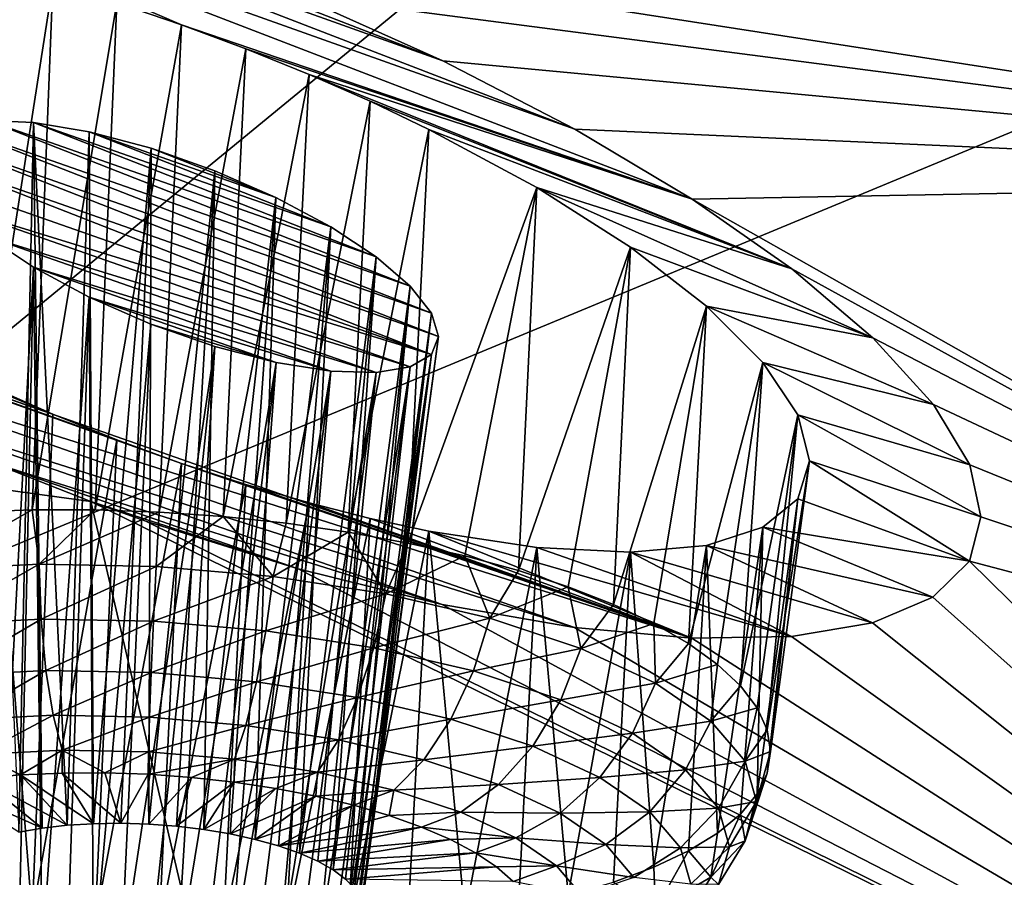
# Model space of a CAD drawing. Header units: metres. Extents: x -92 to 264, y -100 to 50.
# Tile 97 of 256: x 149.2 to 151.5, y -12.27 to -10.26. Entities that reach past the tile are written whole.
import ezdxf

# ---------------------------------------------------------------- set-up
doc = ezdxf.new("R2010")
doc.units = ezdxf.units.M
doc.layers.add('solid_21062050_01', color=7, linetype='CONTINUOUS')

msp = doc.modelspace()

# ---------------------------------------------------------------- linework, layer by layer
at = {"layer": 'solid_21062050_01'}
for points in [[(151.372314, -6.245296, 195.949112), (143.652115, -9.096696, 195.279663), (145.613358, -10.586744, 199.418427)], [(153.3414, -7.564049, 199.612091), (151.372314, -6.245296, 195.949112), (145.613358, -10.586744, 199.418427)], [(153.3414, -7.564049, 199.612091), (145.613358, -10.586744, 199.418427), (147.917358, -12.0194, 203.397781)], [(155.621506, -8.823994, 203.111725), (153.3414, -7.564049, 199.612091), (147.917358, -12.0194, 203.397781)], [(149.492722, -10.067944, 168.881607), (149.675613, -8.687139, 165.189026), (153.166473, -10.638603, 166.810181)], [(149.675613, -8.687139, 165.189026), (153.637543, -9.334629, 163.188263), (153.166473, -10.638603, 166.810181)], [(155.621506, -8.823994, 203.111725), (147.917358, -12.0194, 203.397781), (150.549591, -13.385633, 207.192642)], [(158.197464, -10.016731, 206.424683), (155.621506, -8.823994, 203.111725), (150.549591, -13.385633, 207.192642)], [(148.4552, -9.791604, 169.274109), (150.497223, -10.518525, 169.035339), (150.772095, -10.6827, 169.195114)], [(148.78093, -9.856084, 169.08606), (150.497223, -10.518525, 169.035339), (148.4552, -9.791604, 169.274109)], [(149.575516, -10.274207, 169.343781), (148.4552, -9.791604, 169.274109), (150.772095, -10.6827, 169.195114)], [(149.424011, -10.222997, 169.3685), (148.4552, -9.791604, 169.274109), (149.575516, -10.274207, 169.343781)], [(148.78093, -9.856084, 169.08606), (150.187714, -10.358469, 168.926437), (150.497223, -10.518525, 169.035339)], [(149.130936, -9.949221, 168.953278), (150.187714, -10.358469, 168.926437), (148.78093, -9.856084, 169.08606)], [(149.130936, -9.949221, 168.953278), (149.849747, -10.206461, 168.873383), (150.187714, -10.358469, 168.926437)], [(158.197464, -10.016731, 206.424683), (150.549591, -13.385633, 207.192642), (153.493454, -14.676835, 210.779099)], [(149.849747, -10.206461, 168.873383), (149.492722, -10.067944, 168.881607), (153.166473, -10.638603, 166.810181)], [(149.127014, -10.137939, 169.461258), (149.27388, -10.177388, 169.407837), (149.080521, -11.416562, 169.095123)], [(149.27388, -10.177388, 169.407837), (149.225327, -11.411016, 169.055817), (149.080521, -11.416562, 169.095123)], [(149.27388, -10.177388, 169.407837), (149.424011, -10.222997, 169.3685), (149.225327, -11.411016, 169.055817)], [(150.187714, -10.358469, 168.926437), (149.849747, -10.206461, 168.873383), (153.166473, -10.638603, 166.810181)], [(149.424011, -10.222997, 169.3685), (149.373383, -11.410848, 169.030914), (149.225327, -11.411016, 169.055817)], [(149.424011, -10.222997, 169.3685), (149.575516, -10.274207, 169.343781), (149.373383, -11.410848, 169.030914)], [(149.575516, -10.274207, 169.343781), (149.523087, -11.416061, 169.020676), (149.373383, -11.410848, 169.030914)], [(149.575516, -10.274207, 169.343781), (149.726227, -10.330266, 169.333954), (149.523087, -11.416061, 169.020676)], [(149.575516, -10.274207, 169.343781), (150.772095, -10.6827, 169.195114), (149.726227, -10.330266, 169.333954)], [(149.726227, -10.330266, 169.333954), (149.672791, -11.426598, 169.025238), (149.523087, -11.416061, 169.020676)], [(149.726227, -10.330266, 169.333954), (149.874069, -10.390315, 169.338882), (149.672791, -11.426598, 169.025238)], [(149.726227, -10.330266, 169.333954), (150.772095, -10.6827, 169.195114), (149.874069, -10.390315, 169.338882)], [(150.497223, -10.518525, 169.035339), (150.187714, -10.358469, 168.926437), (153.166473, -10.638603, 166.810181)], [(149.874069, -10.390315, 169.338882), (149.820847, -11.442342, 169.04454), (149.672791, -11.426598, 169.025238)], [(149.874069, -10.390315, 169.338882), (150.017303, -10.453539, 169.358124), (149.820847, -11.442342, 169.04454)], [(149.874069, -10.390315, 169.338882), (150.772095, -10.6827, 169.195114), (151.00563, -10.846264, 169.399124)], [(149.874069, -10.390315, 169.338882), (151.00563, -10.846264, 169.399124), (150.017303, -10.453539, 169.358124)], [(150.017303, -10.453539, 169.358124), (149.965652, -11.463122, 169.078354), (149.820847, -11.442342, 169.04454)], [(150.017303, -10.453539, 169.358124), (150.154785, -10.519279, 169.391098), (149.965652, -11.463122, 169.078354)], [(150.017303, -10.453539, 169.358124), (151.00563, -10.846264, 169.399124), (150.154785, -10.519279, 169.391098)], [(150.16069, -10.94999, 170.560577), (148.990509, -10.54, 170.708435), (149.039917, -10.511423, 170.574066)], [(150.111328, -10.886891, 170.438904), (149.039917, -10.511423, 170.574066), (149.120407, -10.498717, 170.44928)], [(150.16069, -10.94999, 170.560577), (149.039917, -10.511423, 170.574066), (150.111328, -10.886891, 170.438904)], [(149.228622, -10.503125, 170.341476), (149.120407, -10.498717, 170.44928), (149.194534, -12.166387, 169.85347)], [(150.03154, -10.818284, 170.335144), (149.120407, -10.498717, 170.44928), (149.228622, -10.503125, 170.341476)], [(150.111328, -10.886891, 170.438904), (149.120407, -10.498717, 170.44928), (150.03154, -10.818284, 170.335144)], [(149.228622, -10.503125, 170.341476), (149.194534, -12.166387, 169.85347), (149.248825, -12.156934, 169.818253)], [(149.228622, -10.503125, 170.341476), (149.248825, -12.156934, 169.818253), (149.307388, -12.150216, 169.789932)], [(149.359055, -10.525023, 170.258026), (149.228622, -10.503125, 170.341476), (149.307388, -12.150216, 169.789932)], [(149.924927, -10.747705, 170.255264), (149.228622, -10.503125, 170.341476), (149.359055, -10.525023, 170.258026)], [(150.03154, -10.818284, 170.335144), (149.228622, -10.503125, 170.341476), (149.924927, -10.747705, 170.255264)], [(150.154785, -10.519279, 169.391098), (150.105606, -11.48871, 169.126328), (149.965652, -11.463122, 169.078354)], [(150.154785, -10.519279, 169.391098), (150.408203, -10.655767, 169.495651), (150.105606, -11.48871, 169.126328)], [(150.154785, -10.519279, 169.391098), (151.00563, -10.846264, 169.399124), (150.408203, -10.655767, 169.495651)], [(150.772095, -10.6827, 169.195114), (150.497223, -10.518525, 169.035339), (153.166473, -10.638603, 166.810181)], [(148.990509, -10.54, 170.708435), (150.177399, -11.00435, 170.693436), (148.973877, -10.58259, 170.845276)], [(150.16069, -10.94999, 170.560577), (150.177399, -11.00435, 170.693436), (148.990509, -10.54, 170.708435)], [(149.359055, -10.525023, 170.258026), (149.307388, -12.150216, 169.789932), (149.369217, -12.146347, 169.768982)], [(149.503906, -10.563529, 170.205154), (149.359055, -10.525023, 170.258026), (149.369217, -12.146347, 169.768982)], [(149.7966, -10.678956, 170.204514), (149.359055, -10.525023, 170.258026), (149.503906, -10.563529, 170.205154)], [(149.924927, -10.747705, 170.255264), (149.359055, -10.525023, 170.258026), (149.7966, -10.678956, 170.204514)], [(149.503906, -10.563529, 170.205154), (149.369217, -12.146347, 169.768982), (149.433273, -12.145393, 169.755753)], [(149.503906, -10.563529, 170.205154), (149.433273, -12.145393, 169.755753), (149.498444, -12.147372, 169.750504)], [(149.653305, -10.616119, 170.187042), (149.503906, -10.563529, 170.205154), (149.498444, -12.147372, 169.750504)], [(149.7966, -10.678956, 170.204514), (149.503906, -10.563529, 170.205154), (149.653305, -10.616119, 170.187042)], [(150.160736, -11.047116, 170.830307), (148.973877, -10.58259, 170.845276), (150.177399, -11.00435, 170.693436)], [(148.990479, -10.636951, 170.977753), (148.973877, -10.58259, 170.845276), (150.160736, -11.047116, 170.830307)], [(149.273865, -11.186625, 172.211121), (148.164291, -10.798043, 172.399857), (147.919342, -10.622542, 172.192154)], [(149.273865, -11.186625, 172.211121), (147.919342, -10.622542, 172.192154), (149.126999, -11.122177, 172.195099)], [(149.653305, -10.616119, 170.187042), (149.498444, -12.147372, 169.750504), (149.563614, -12.152249, 169.753296)], [(149.653305, -10.616119, 170.187042), (149.563614, -12.152249, 169.753296), (149.627655, -12.159942, 169.764084)], [(149.7966, -10.678956, 170.204514), (149.653305, -10.616119, 170.187042), (149.627655, -12.159942, 169.764084)], [(148.990479, -10.636951, 170.977753), (150.160736, -11.047116, 170.830307), (149.039856, -10.700565, 171.099503)], [(150.408203, -10.655767, 169.495651), (150.239166, -11.518826, 169.187927), (150.105606, -11.48871, 169.126328)], [(150.408203, -10.655767, 169.495651), (150.364883, -11.553139, 169.262482), (150.239166, -11.518826, 169.187927)], [(150.408203, -10.655767, 169.495651), (150.62706, -10.79517, 169.646957), (150.364883, -11.553139, 169.262482)], [(150.408203, -10.655767, 169.495651), (151.00563, -10.846264, 169.399124), (151.195404, -11.007681, 169.644989)], [(150.408203, -10.655767, 169.495651), (151.195404, -11.007681, 169.644989), (150.62706, -10.79517, 169.646957)], [(150.772095, -10.6827, 169.195114), (153.166473, -10.638603, 166.810181), (153.014465, -11.951295, 170.456329)], [(149.7966, -10.678956, 170.204514), (149.627655, -12.159942, 169.764084), (149.689499, -12.170317, 169.7827)], [(149.7966, -10.678956, 170.204514), (149.689499, -12.170317, 169.7827), (149.748062, -12.183196, 169.808807)], [(149.924927, -10.747705, 170.255264), (149.7966, -10.678956, 170.204514), (149.748062, -12.183196, 169.808807)], [(149.039856, -10.700565, 171.099503), (150.160736, -11.047116, 170.830307), (150.111465, -11.076039, 170.964142)], [(149.039856, -10.700565, 171.099503), (150.111465, -11.076039, 170.964142), (149.120316, -10.770312, 171.203766)], [(151.00563, -10.846264, 169.399124), (150.772095, -10.6827, 169.195114), (153.014465, -11.951295, 170.456329)], [(149.924927, -10.747705, 170.255264), (149.748062, -12.183196, 169.808807), (149.802353, -12.198359, 169.841965)], [(149.924927, -10.747705, 170.255264), (149.802353, -12.198359, 169.841965), (149.85144, -12.215549, 169.881607)], [(150.03154, -10.818284, 170.335144), (149.924927, -10.747705, 170.255264), (149.85144, -12.215549, 169.881607)], [(149.120316, -10.770312, 171.203766), (149.2285, -10.842412, 171.284027), (149.145432, -12.417934, 170.560272)], [(149.120316, -10.770312, 171.203766), (150.111465, -11.076039, 170.964142), (150.031769, -11.089348, 171.087799)], [(149.120316, -10.770312, 171.203766), (150.031769, -11.089348, 171.087799), (149.2285, -10.842412, 171.284027)], [(150.62706, -10.79517, 169.646957), (150.481384, -11.591273, 169.349182), (150.364883, -11.553139, 169.262482)], [(150.62706, -10.79517, 169.646957), (150.587387, -11.632812, 169.447067), (150.481384, -11.591273, 169.349182)], [(150.62706, -10.79517, 169.646957), (150.805298, -10.93323, 169.839096), (150.587387, -11.632812, 169.447067)], [(150.62706, -10.79517, 169.646957), (151.195404, -11.007681, 169.644989), (150.805298, -10.93323, 169.839096)], [(148.164291, -10.798043, 172.399857), (150.771393, -11.711604, 172.053772), (148.454483, -10.974219, 172.559753)], [(149.5755, -11.302058, 172.198761), (150.771393, -11.711604, 172.053772), (148.164291, -10.798043, 172.399857)], [(149.423996, -11.246843, 172.212357), (148.164291, -10.798043, 172.399857), (149.273865, -11.186625, 172.211121)], [(149.5755, -11.302058, 172.198761), (148.164291, -10.798043, 172.399857), (149.423996, -11.246843, 172.212357)], [(150.03154, -10.818284, 170.335144), (149.85144, -12.215549, 169.881607), (149.894501, -12.234468, 169.927048)], [(150.03154, -10.818284, 170.335144), (149.894501, -12.234468, 169.927048), (149.930771, -12.254797, 169.977524)], [(150.111328, -10.886891, 170.438904), (150.03154, -10.818284, 170.335144), (149.930771, -12.254797, 169.977524)], [(149.2285, -10.842412, 171.284027), (149.194534, -12.435123, 170.599915), (149.145432, -12.417934, 170.560272)], [(149.2285, -10.842412, 171.284027), (149.248825, -12.450287, 170.633072), (149.194534, -12.435123, 170.599915)], [(149.2285, -10.842412, 171.284027), (149.358902, -10.912484, 171.334412), (149.248825, -12.450287, 170.633072)], [(149.2285, -10.842412, 171.284027), (150.031769, -11.089348, 171.087799), (149.925186, -11.085923, 171.194427)], [(149.2285, -10.842412, 171.284027), (149.925186, -11.085923, 171.194427), (149.358902, -10.912484, 171.334412)], [(151.195404, -11.007681, 169.644989), (151.00563, -10.846264, 169.399124), (153.014465, -11.951295, 170.456329)], [(150.111328, -10.886891, 170.438904), (149.930771, -12.254797, 169.977524), (149.959656, -12.276185, 170.032166)], [(150.111328, -10.886891, 170.438904), (149.959656, -12.276185, 170.032166), (149.980652, -12.298267, 170.090042)], [(150.16069, -10.94999, 170.560577), (150.111328, -10.886891, 170.438904), (149.980652, -12.298267, 170.090042)], [(145.98262, -10.928466, 175.672531), (149.363068, -11.39133, 172.700943), (149.675629, -12.727555, 176.411713)], [(149.129883, -11.300145, 172.706772), (149.363068, -11.39133, 172.700943), (145.98262, -10.928466, 175.672531)], [(146.550156, -12.430706, 179.845169), (145.98262, -10.928466, 175.672531), (149.675629, -12.727555, 176.411713)], [(149.358902, -10.912484, 171.334412), (149.307388, -12.463166, 170.65918), (149.248825, -12.450287, 170.633072)], [(149.358902, -10.912484, 171.334412), (149.369217, -12.473541, 170.677795), (149.307388, -12.463166, 170.65918)], [(149.358902, -10.912484, 171.334412), (149.503723, -10.975854, 171.350647), (149.369217, -12.473541, 170.677795)], [(149.358902, -10.912484, 171.334412), (149.925186, -11.085923, 171.194427), (149.796753, -11.06531, 171.277481)], [(149.358902, -10.912484, 171.334412), (149.796753, -11.06531, 171.277481), (149.503723, -10.975854, 171.350647)], [(150.805298, -10.93323, 169.839096), (150.681732, -11.677299, 169.555054), (150.587387, -11.632812, 169.447067)], [(150.805298, -10.93323, 169.839096), (150.763367, -11.724246, 169.671982), (150.681732, -11.677299, 169.555054)], [(150.805298, -10.93323, 169.839096), (150.937546, -11.06568, 170.065506), (150.763367, -11.724246, 169.671982)], [(150.805298, -10.93323, 169.839096), (151.195404, -11.007681, 169.644989), (151.337112, -11.16387, 169.928162)], [(150.805298, -10.93323, 169.839096), (151.337112, -11.16387, 169.928162), (150.937546, -11.06568, 170.065506)], [(150.16069, -10.94999, 170.560577), (149.980652, -12.298267, 170.090042), (149.993393, -12.320668, 170.150162)], [(150.16069, -10.94999, 170.560577), (149.993393, -12.320668, 170.150162), (149.997665, -12.343002, 170.211487)], [(150.16069, -10.94999, 170.560577), (149.997665, -12.343002, 170.211487), (150.177399, -11.00435, 170.693436)], [(148.454483, -10.974219, 172.559753), (150.771393, -11.711604, 172.053772), (150.496307, -11.686808, 172.281357)], [(148.454483, -10.974219, 172.559753), (150.496307, -11.686808, 172.281357), (148.780045, -11.143742, 172.663666)], [(149.503723, -10.975854, 171.350647), (149.433273, -12.481233, 170.688583), (149.369217, -12.473541, 170.677795)], [(149.503723, -10.975854, 171.350647), (149.653244, -11.027972, 171.331085), (149.433273, -12.481233, 170.688583)], [(149.503723, -10.975854, 171.350647), (149.796753, -11.06531, 171.277481), (149.653244, -11.027972, 171.331085)], [(150.177399, -11.00435, 170.693436), (149.997665, -12.343002, 170.211487), (149.993393, -12.364886, 170.27298)], [(150.160736, -11.047116, 170.830307), (150.177399, -11.00435, 170.693436), (149.993393, -12.364886, 170.27298)], [(151.337112, -11.16387, 169.928162), (151.195404, -11.007681, 169.644989), (153.014465, -11.951295, 170.456329)], [(149.653244, -11.027972, 171.331085), (149.498444, -12.486111, 170.691376), (149.433273, -12.481233, 170.688583)], [(149.653244, -11.027972, 171.331085), (149.563614, -12.48809, 170.686127), (149.498444, -12.486111, 170.691376)], [(149.653244, -11.027972, 171.331085), (149.796753, -11.06531, 171.277481), (149.563614, -12.48809, 170.686127)], [(150.160736, -11.047116, 170.830307), (149.980652, -12.385946, 170.333572), (149.959656, -12.405821, 170.392242)], [(150.111465, -11.076039, 170.964142), (150.160736, -11.047116, 170.830307), (149.959656, -12.405821, 170.392242)], [(150.160736, -11.047116, 170.830307), (149.993393, -12.364886, 170.27298), (149.980652, -12.385946, 170.333572)], [(149.796753, -11.06531, 171.277481), (149.627655, -12.487136, 170.672897), (149.563614, -12.48809, 170.686127)], [(149.796753, -11.06531, 171.277481), (149.689499, -12.483267, 170.651947), (149.627655, -12.487136, 170.672897)], [(149.796753, -11.06531, 171.277481), (149.925186, -11.085923, 171.194427), (149.689499, -12.483267, 170.651947)], [(150.937546, -11.06568, 170.065506), (150.831436, -11.773142, 169.79657), (150.763367, -11.724246, 169.671982)], [(150.937546, -11.06568, 170.065506), (150.885147, -11.823448, 169.927429), (150.831436, -11.773142, 169.79657)], [(150.937546, -11.06568, 170.065506), (151.019135, -11.188076, 170.318405), (150.885147, -11.823448, 169.927429)], [(150.937546, -11.06568, 170.065506), (151.337112, -11.16387, 169.928162), (151.422073, -11.305713, 170.232071)], [(150.937546, -11.06568, 170.065506), (151.422073, -11.305713, 170.232071), (151.019135, -11.188076, 170.318405)], [(149.925186, -11.085923, 171.194427), (149.748062, -12.476548, 170.623627), (149.689499, -12.483267, 170.651947)], [(149.925186, -11.085923, 171.194427), (149.802353, -12.467096, 170.588409), (149.748062, -12.476548, 170.623627)], [(149.925186, -11.085923, 171.194427), (150.031769, -11.089348, 171.087799), (149.802353, -12.467096, 170.588409)], [(150.031769, -11.089348, 171.087799), (149.85144, -12.455072, 170.546906), (149.802353, -12.467096, 170.588409)], [(150.031769, -11.089348, 171.087799), (149.894501, -12.440681, 170.499832), (149.85144, -12.455072, 170.546906)], [(150.111465, -11.076039, 170.964142), (149.930771, -12.42417, 170.447983), (149.894501, -12.440681, 170.499832)], [(150.031769, -11.089348, 171.087799), (150.111465, -11.076039, 170.964142), (149.894501, -12.440681, 170.499832)], [(150.111465, -11.076039, 170.964142), (149.959656, -12.405821, 170.392242), (149.930771, -12.42417, 170.447983)], [(144.379486, -11.134048, 197.267639), (154.874893, -16.553272, 212.320114), (148.881378, -13.450271, 203.701202)], [(144.379486, -11.134048, 197.267639), (153.25882, -15.926534, 210.579285), (154.874893, -16.553272, 212.320114)], [(144.379486, -11.134048, 197.267639), (146.468918, -12.556914, 201.219803), (153.25882, -15.926534, 210.579285)], [(149.126999, -11.122177, 172.195099), (149.080521, -12.340768, 171.662201), (149.225327, -12.361547, 171.696014)], [(149.273865, -11.186625, 172.211121), (149.126999, -11.122177, 172.195099), (149.225327, -12.361547, 171.696014)], [(148.780045, -11.143742, 172.663666), (150.496307, -11.686808, 172.281357), (150.186432, -11.632735, 172.467239)], [(148.780045, -11.143742, 172.663666), (150.186432, -11.632735, 172.467239), (149.129883, -11.300145, 172.706772)], [(151.422073, -11.305713, 170.232071), (151.337112, -11.16387, 169.928162), (153.014465, -11.951295, 170.456329)], [(149.423996, -11.246843, 172.212357), (149.273865, -11.186625, 172.211121), (149.225327, -12.361547, 171.696014)], [(151.019135, -11.188076, 170.318405), (150.92395, -11.874614, 170.063141), (150.885147, -11.823448, 169.927429)], [(151.019135, -11.188076, 170.318405), (150.947403, -11.92608, 170.202225), (150.92395, -11.874614, 170.063141)], [(151.019135, -11.188076, 170.318405), (151.046738, -11.2959, 170.58847), (150.947403, -11.92608, 170.202225)], [(151.019135, -11.188076, 170.318405), (151.422073, -11.305713, 170.232071), (151.448166, -11.426995, 170.54126)], [(151.019135, -11.188076, 170.318405), (151.448166, -11.426995, 170.54126), (151.046738, -11.2959, 170.58847)], [(149.423996, -11.246843, 172.212357), (149.225327, -12.361547, 171.696014), (149.373383, -12.377293, 171.715317)], [(149.5755, -11.302058, 172.198761), (149.423996, -11.246843, 172.212357), (149.373383, -12.377293, 171.715317)], [(149.129883, -11.300145, 172.706772), (150.186432, -11.632735, 172.467239), (149.84845, -11.549342, 172.604797)], [(149.129883, -11.300145, 172.706772), (149.84845, -11.549342, 172.604797), (149.363068, -11.39133, 172.700943)], [(149.5755, -11.302058, 172.198761), (149.373383, -12.377293, 171.715317), (149.523087, -12.387829, 171.719864)], [(149.726227, -11.351524, 172.170609), (149.5755, -11.302058, 172.198761), (149.523087, -12.387829, 171.719864)], [(149.726227, -11.351524, 172.170609), (150.771393, -11.711604, 172.053772), (149.5755, -11.302058, 172.198761)], [(151.046738, -11.2959, 170.58847), (150.955246, -11.977282, 170.343155), (150.947403, -11.92608, 170.202225)], [(151.019135, -11.384962, 170.865265), (150.955246, -11.977282, 170.343155), (151.046738, -11.2959, 170.58847)], [(151.019135, -11.384962, 170.865265), (151.046738, -11.2959, 170.58847), (151.421555, -11.530953, 170.858246)], [(151.046738, -11.2959, 170.58847), (151.448166, -11.426995, 170.54126), (151.421555, -11.530953, 170.858246)], [(151.448166, -11.426995, 170.54126), (151.422073, -11.305713, 170.232071), (153.014465, -11.951295, 170.456329)], [(149.726227, -11.351524, 172.170609), (149.523087, -12.387829, 171.719864), (149.672791, -12.393042, 171.709641)], [(149.874069, -11.394655, 172.128525), (149.726227, -11.351524, 172.170609), (149.672791, -12.393042, 171.709641)], [(149.874069, -11.394655, 172.128525), (150.771393, -11.711604, 172.053772), (149.726227, -11.351524, 172.170609)], [(149.363068, -11.39133, 172.700943), (149.491547, -11.437326, 172.686508), (153.182587, -13.263762, 174.101837)], [(149.675629, -12.727555, 176.411713), (149.363068, -11.39133, 172.700943), (153.182587, -13.263762, 174.101837)], [(149.363068, -11.39133, 172.700943), (149.84845, -11.549342, 172.604797), (149.491547, -11.437326, 172.686508)], [(149.874069, -11.394655, 172.128525), (149.672791, -12.393042, 171.709641), (149.820847, -12.392875, 171.684738)], [(150.017319, -11.431107, 172.073395), (149.874069, -11.394655, 172.128525), (149.820847, -12.392875, 171.684738)], [(150.017319, -11.431107, 172.073395), (150.771393, -11.711604, 172.053772), (149.874069, -11.394655, 172.128525)], [(151.019135, -11.384962, 170.865265), (150.92395, -12.076656, 170.624344), (150.947403, -12.027658, 170.484375)], [(151.019135, -11.384962, 170.865265), (150.937561, -11.451856, 171.138138), (150.92395, -12.076656, 170.624344)], [(151.019135, -11.384962, 170.865265), (151.421555, -11.530953, 170.858246), (150.937561, -11.451856, 171.138138)], [(151.019135, -11.384962, 170.865265), (150.947403, -12.027658, 170.484375), (150.955246, -11.977282, 170.343155)], [(148.977707, -11.551364, 169.113037), (149.080521, -11.416562, 169.095123), (149.225327, -11.411016, 169.055817)], [(149.241592, -11.538087, 169.032593), (148.977707, -11.551364, 169.113037), (149.225327, -11.411016, 169.055817)], [(149.241592, -11.538087, 169.032593), (149.225327, -11.411016, 169.055817), (149.373383, -11.410848, 169.030914)], [(149.241592, -11.538087, 169.032593), (149.373383, -11.410848, 169.030914), (149.523087, -11.416061, 169.020676)], [(149.516037, -11.543353, 169.001938), (149.241592, -11.538087, 169.032593), (149.523087, -11.416061, 169.020676)], [(149.516037, -11.543353, 169.001938), (149.523087, -11.416061, 169.020676), (149.672791, -11.426598, 169.025238)], [(149.491547, -11.437326, 172.686508), (149.84845, -11.549342, 172.604797), (153.182587, -13.263762, 174.101837)], [(149.790466, -11.566959, 169.022202), (149.516037, -11.543353, 169.001938), (149.672791, -11.426598, 169.025238)], [(149.790466, -11.566959, 169.022202), (149.672791, -11.426598, 169.025238), (149.820847, -11.442342, 169.04454)], [(149.790466, -11.566959, 169.022202), (149.820847, -11.442342, 169.04454), (149.965652, -11.463122, 169.078354)], [(150.017319, -11.431107, 172.073395), (149.820847, -12.392875, 171.684738), (149.965652, -12.387328, 171.645432)], [(150.1548, -11.460738, 172.006073), (150.017319, -11.431107, 172.073395), (149.965652, -12.387328, 171.645432)], [(150.1548, -11.460738, 172.006073), (150.771393, -11.711604, 172.053772), (150.017319, -11.431107, 172.073395)], [(151.421555, -11.530953, 170.858246), (151.448166, -11.426995, 170.54126), (153.014465, -11.951295, 170.456329)], [(150.054367, -11.607999, 169.092636), (149.790466, -11.566959, 169.022202), (149.965652, -11.463122, 169.078354)], [(150.1548, -11.460738, 172.006073), (149.965652, -12.387328, 171.645432), (150.105606, -12.376464, 171.592163)], [(150.054367, -11.607999, 169.092636), (149.965652, -11.463122, 169.078354), (150.105606, -11.48871, 169.126328)], [(150.1548, -11.460738, 172.006073), (150.105606, -12.376464, 171.592163), (150.239166, -12.360401, 171.525497)], [(150.1548, -11.460738, 172.006073), (151.004501, -11.70775, 171.793213), (150.771393, -11.711604, 172.053772)], [(150.408234, -11.499261, 171.838501), (151.004501, -11.70775, 171.793213), (150.1548, -11.460738, 172.006073)], [(150.408234, -11.499261, 171.838501), (150.1548, -11.460738, 172.006073), (150.239166, -12.360401, 171.525497)], [(150.937561, -11.451856, 171.138138), (151.33606, -11.615507, 171.183746), (150.805313, -11.494123, 171.397003)], [(150.937561, -11.451856, 171.138138), (150.805313, -11.494123, 171.397003), (150.831436, -12.168395, 170.894424)], [(150.937561, -11.451856, 171.138138), (150.831436, -12.168395, 170.894424), (150.885147, -12.12374, 170.76152)], [(150.937561, -11.451856, 171.138138), (150.885147, -12.12374, 170.76152), (150.92395, -12.076656, 170.624344)], [(150.937561, -11.451856, 171.138138), (151.421555, -11.530953, 170.858246), (151.33606, -11.615507, 171.183746)], [(150.054367, -11.607999, 169.092636), (150.105606, -11.48871, 169.126328), (150.239166, -11.518826, 169.187927)], [(150.408234, -11.499261, 171.838501), (150.239166, -12.360401, 171.525497), (150.364883, -12.339315, 171.446182)], [(150.408234, -11.499261, 171.838501), (150.364883, -12.339315, 171.446182), (150.481384, -12.313437, 171.355072)], [(150.62709, -11.510219, 171.633057), (151.004501, -11.70775, 171.793213), (150.408234, -11.499261, 171.838501)], [(150.62709, -11.510219, 171.633057), (150.408234, -11.499261, 171.838501), (150.481384, -12.313437, 171.355072)], [(150.62709, -11.510219, 171.633057), (150.481384, -12.313437, 171.355072), (150.587387, -12.283051, 171.253174)], [(150.62709, -11.510219, 171.633057), (150.587387, -12.283051, 171.253174), (150.681732, -12.248488, 171.141602)], [(150.805313, -11.494123, 171.397003), (151.194046, -11.675584, 171.501602), (150.62709, -11.510219, 171.633057)], [(150.805313, -11.494123, 171.397003), (150.62709, -11.510219, 171.633057), (150.681732, -12.248488, 171.141602)], [(150.62709, -11.510219, 171.633057), (151.194046, -11.675584, 171.501602), (151.004501, -11.70775, 171.793213)], [(150.805313, -11.494123, 171.397003), (150.681732, -12.248488, 171.141602), (150.763367, -12.21013, 171.021576)], [(150.805313, -11.494123, 171.397003), (150.763367, -12.21013, 171.021576), (150.831436, -12.168395, 170.894424)], [(150.805313, -11.494123, 171.397003), (151.33606, -11.615507, 171.183746), (151.194046, -11.675584, 171.501602)], [(150.297562, -11.664896, 169.210541), (150.054367, -11.607999, 169.092636), (150.239166, -11.518826, 169.187927)], [(150.297562, -11.664896, 169.210541), (150.239166, -11.518826, 169.187927), (150.364883, -11.553139, 169.262482)], [(151.33606, -11.615507, 171.183746), (151.421555, -11.530953, 170.858246), (153.182587, -13.263762, 174.101837)], [(151.421555, -11.530953, 170.858246), (153.014465, -11.951295, 170.456329), (153.182587, -13.263762, 174.101837)], [(148.993103, -11.679549, 169.123123), (148.977707, -11.551364, 169.113037), (149.241592, -11.538087, 169.032593)], [(148.993103, -11.679549, 169.123123), (149.241592, -11.538087, 169.032593), (149.246277, -11.666812, 169.045959)], [(149.246277, -11.666812, 169.045959), (149.241592, -11.538087, 169.032593), (149.516037, -11.543353, 169.001938)], [(149.246277, -11.666812, 169.045959), (149.516037, -11.543353, 169.001938), (149.509552, -11.671865, 169.016541)], [(149.509552, -11.671865, 169.016541), (149.516037, -11.543353, 169.001938), (149.790466, -11.566959, 169.022202)], [(149.84845, -11.549342, 172.604797), (150.186432, -11.632735, 172.467239), (153.182587, -13.263762, 174.101837)], [(150.297562, -11.664896, 169.210541), (150.364883, -11.553139, 169.262482), (150.481384, -11.591273, 169.349182)], [(149.509552, -11.671865, 169.016541), (149.790466, -11.566959, 169.022202), (149.772827, -11.694511, 169.03598)], [(149.772827, -11.694511, 169.03598), (149.790466, -11.566959, 169.022202), (150.054367, -11.607999, 169.092636)], [(145.442307, -11.598417, 199.000305), (148.881378, -13.309136, 203.751999), (153.331909, -15.709421, 210.419052)], [(145.442307, -11.598417, 199.000305), (153.331909, -15.709421, 210.419052), (147.747147, -13.038189, 202.99942)], [(150.510742, -11.735461, 169.371353), (150.297562, -11.664896, 169.210541), (150.481384, -11.591273, 169.349182)], [(150.510742, -11.735461, 169.371353), (150.481384, -11.591273, 169.349182), (150.587387, -11.632812, 169.447067)], [(149.772827, -11.694511, 169.03598), (150.054367, -11.607999, 169.092636), (150.026001, -11.733883, 169.103561)], [(150.026001, -11.733883, 169.103561), (150.054367, -11.607999, 169.092636), (150.297562, -11.664896, 169.210541)], [(151.194046, -11.675584, 171.501602), (151.33606, -11.615507, 171.183746), (153.182587, -13.263762, 174.101837)], [(150.186432, -11.632735, 172.467239), (150.496307, -11.686808, 172.281357), (153.182587, -13.263762, 174.101837)], [(150.510742, -11.735461, 169.371353), (150.587387, -11.632812, 169.447067), (150.681732, -11.677299, 169.555054)], [(148.993103, -11.679549, 169.123123), (149.246277, -11.666812, 169.045959), (149.020203, -11.799553, 169.163559)], [(149.246277, -11.666812, 169.045959), (149.257416, -11.787619, 169.091263), (149.020203, -11.799553, 169.163559)], [(149.246277, -11.666812, 169.045959), (149.509552, -11.671865, 169.016541), (149.257416, -11.787619, 169.091263)], [(149.509552, -11.671865, 169.016541), (149.504105, -11.792352, 169.06369), (149.257416, -11.787619, 169.091263)], [(149.509552, -11.671865, 169.016541), (149.772827, -11.694511, 169.03598), (149.504105, -11.792352, 169.06369)], [(150.026001, -11.733883, 169.103561), (150.297562, -11.664896, 169.210541), (150.259308, -11.788466, 169.21666)], [(150.259308, -11.788466, 169.21666), (150.297562, -11.664896, 169.210541), (150.510742, -11.735461, 169.371353)], [(149.772827, -11.694511, 169.03598), (149.750793, -11.813572, 169.081909), (149.504105, -11.792352, 169.06369)], [(149.772827, -11.694511, 169.03598), (150.026001, -11.733883, 169.103561), (149.750793, -11.813572, 169.081909)], [(150.496307, -11.686808, 172.281357), (150.771393, -11.711604, 172.053772), (153.182587, -13.263762, 174.101837)], [(150.685684, -11.816986, 169.568924), (150.510742, -11.735461, 169.371353), (150.681732, -11.677299, 169.555054)], [(150.685684, -11.816986, 169.568924), (150.681732, -11.677299, 169.555054), (150.763367, -11.724246, 169.671982)], [(151.004501, -11.70775, 171.793213), (151.194046, -11.675584, 171.501602), (153.182587, -13.263762, 174.101837)], [(150.771393, -11.711604, 172.053772), (151.004501, -11.70775, 171.793213), (153.182587, -13.263762, 174.101837)], [(150.026001, -11.733883, 169.103561), (149.988007, -11.850462, 169.145233), (149.750793, -11.813572, 169.081909)], [(150.026001, -11.733883, 169.103561), (150.259308, -11.788466, 169.21666), (149.988007, -11.850462, 169.145233)], [(150.259308, -11.788466, 169.21666), (150.510742, -11.735461, 169.371353), (150.463821, -11.856164, 169.370941)], [(150.463821, -11.856164, 169.370941), (150.510742, -11.735461, 169.371353), (150.685684, -11.816986, 169.568924)], [(150.685684, -11.816986, 169.568924), (150.763367, -11.724246, 169.671982), (150.831436, -11.773142, 169.79657)], [(149.020203, -11.799553, 169.163559), (149.257416, -11.787619, 169.091263), (149.05719, -11.903324, 169.231628)], [(149.257416, -11.787619, 169.091263), (149.274292, -11.892401, 169.165466), (149.05719, -11.903324, 169.231628)], [(149.257416, -11.787619, 169.091263), (149.504105, -11.792352, 169.06369), (149.274292, -11.892401, 169.165466)], [(150.259308, -11.788466, 169.21666), (150.206619, -11.901606, 169.251205), (149.988007, -11.850462, 169.145233)], [(150.259308, -11.788466, 169.21666), (150.463821, -11.856164, 169.370941), (150.206619, -11.901606, 169.251205)], [(150.815674, -11.906335, 169.795654), (150.685684, -11.816986, 169.568924), (150.831436, -11.773142, 169.79657)], [(150.815674, -11.906335, 169.795654), (150.831436, -11.773142, 169.79657), (150.885147, -11.823448, 169.927429)], [(149.504105, -11.792352, 169.06369), (149.500061, -11.896733, 169.140228), (149.274292, -11.892401, 169.165466)], [(149.504105, -11.792352, 169.06369), (149.750793, -11.813572, 169.081909), (149.500061, -11.896733, 169.140228)], [(149.750793, -11.813572, 169.081909), (149.725845, -11.916154, 169.156906), (149.500061, -11.896733, 169.140228)], [(149.750793, -11.813572, 169.081909), (149.988007, -11.850462, 169.145233), (149.725845, -11.916154, 169.156906)], [(150.463821, -11.856164, 169.370941), (150.685684, -11.816986, 169.568924), (150.631653, -11.934374, 169.560486)], [(150.631653, -11.934374, 169.560486), (150.685684, -11.816986, 169.568924), (150.815674, -11.906335, 169.795654)], [(150.815674, -11.906335, 169.795654), (150.885147, -11.823448, 169.927429), (150.92395, -11.874614, 170.063141)], [(149.988007, -11.850462, 169.145233), (149.942932, -11.949917, 169.214859), (149.725845, -11.916154, 169.156906)], [(149.988007, -11.850462, 169.145233), (150.206619, -11.901606, 169.251205), (149.942932, -11.949917, 169.214859)], [(150.463821, -11.856164, 169.370941), (150.398239, -11.965037, 169.395767), (150.206619, -11.901606, 169.251205)], [(150.463821, -11.856164, 169.370941), (150.631653, -11.934374, 169.560486), (150.398239, -11.965037, 169.395767)], [(150.895721, -12.000075, 170.042816), (150.815674, -11.906335, 169.795654), (150.92395, -11.874614, 170.063141)], [(150.895721, -12.000075, 170.042816), (150.92395, -11.874614, 170.063141), (150.947403, -11.92608, 170.202225)], [(149.05719, -11.903324, 169.231628), (149.274292, -11.892401, 169.165466), (149.101578, -11.983901, 169.322784)], [(149.274292, -11.892401, 169.165466), (149.295761, -11.974132, 169.263596), (149.101578, -11.983901, 169.322784)], [(149.274292, -11.892401, 169.165466), (149.500061, -11.896733, 169.140228), (149.295761, -11.974132, 169.263596)], [(149.500061, -11.896733, 169.140228), (149.497696, -11.978006, 169.241028), (149.295761, -11.974132, 169.263596)], [(149.500061, -11.896733, 169.140228), (149.725845, -11.916154, 169.156906), (149.497696, -11.978006, 169.241028)], [(150.206619, -11.901606, 169.251205), (150.143021, -11.996724, 169.311844), (149.942932, -11.949917, 169.214859)], [(150.206619, -11.901606, 169.251205), (150.398239, -11.965037, 169.395767), (150.143021, -11.996724, 169.311844)], [(149.725845, -11.916154, 169.156906), (149.699646, -11.995377, 169.255951), (149.497696, -11.978006, 169.241028)], [(149.725845, -11.916154, 169.156906), (149.942932, -11.949917, 169.214859), (149.699646, -11.995377, 169.255951)], [(150.631653, -11.934374, 169.560486), (150.815674, -11.906335, 169.795654), (150.756363, -12.020091, 169.777985)], [(150.756363, -12.020091, 169.777985), (150.815674, -11.906335, 169.795654), (150.895721, -12.000075, 170.042816)], [(150.895721, -12.000075, 170.042816), (150.947403, -11.92608, 170.202225), (150.955246, -11.977282, 170.343155)], [(149.942932, -11.949917, 169.214859), (149.893814, -12.025575, 169.30777), (149.699646, -11.995377, 169.255951)], [(149.942932, -11.949917, 169.214859), (150.143021, -11.996724, 169.311844), (149.893814, -12.025575, 169.30777)], [(150.631653, -11.934374, 169.560486), (150.555496, -12.038319, 169.573364), (150.398239, -11.965037, 169.395767)], [(150.631653, -11.934374, 169.560486), (150.756363, -12.020091, 169.777985), (150.555496, -12.038319, 169.573364)], [(150.398239, -11.965037, 169.395767), (150.31839, -12.054777, 169.444153), (150.143021, -11.996724, 169.311844)], [(150.398239, -11.965037, 169.395767), (150.555496, -12.038319, 169.573364), (150.31839, -12.054777, 169.444153)], [(149.101578, -11.983901, 169.322784), (149.295761, -11.974132, 169.263596), (149.197845, -12.03219, 169.412781)], [(149.101578, -11.983901, 169.322784), (149.197845, -12.03219, 169.412781), (149.103943, -12.040446, 169.451218)], [(149.295761, -11.974132, 169.263596), (149.295502, -12.027782, 169.38443), (149.197845, -12.03219, 169.412781)], [(149.295761, -11.974132, 169.263596), (149.395691, -12.027277, 169.366486), (149.295502, -12.027782, 169.38443)], [(149.295761, -11.974132, 169.263596), (149.497696, -11.978006, 169.241028), (149.395691, -12.027277, 169.366486)], [(149.497696, -11.978006, 169.241028), (149.497162, -12.030682, 169.359192), (149.395691, -12.027277, 169.366486)], [(149.497696, -11.978006, 169.241028), (149.699646, -11.995377, 169.255951), (149.497162, -12.030682, 169.359192)], [(149.699646, -11.995377, 169.255951), (149.598633, -12.037952, 169.36264), (149.497162, -12.030682, 169.359192)], [(149.699646, -11.995377, 169.255951), (149.698837, -12.048999, 169.376785), (149.598633, -12.037952, 169.36264)], [(149.699646, -11.995377, 169.255951), (149.893814, -12.025575, 169.30777), (149.698837, -12.048999, 169.376785)], [(150.92276, -12.094604, 170.300919), (150.895721, -12.000075, 170.042816), (150.955246, -11.977282, 170.343155)], [(150.947403, -12.027658, 170.484375), (150.92276, -12.094604, 170.300919), (150.955246, -11.977282, 170.343155)], [(150.549591, -13.385633, 207.192642), (147.917358, -12.0194, 203.397781), (147.855377, -12.075361, 203.419601)], [(150.143021, -11.996724, 169.311844), (150.072769, -12.067441, 169.394531), (149.893814, -12.025575, 169.30777)], [(150.143021, -11.996724, 169.311844), (150.31839, -12.054777, 169.444153), (150.072769, -12.067441, 169.394531)], [(150.756363, -12.020091, 169.777985), (150.895721, -12.000075, 170.042816), (150.83316, -12.110021, 170.015106)], [(150.83316, -12.110021, 170.015106), (150.895721, -12.000075, 170.042816), (150.92276, -12.094604, 170.300919)], [(149.014999, -12.052445, 169.499222), (149.103943, -12.040446, 169.451218), (149.248825, -12.156934, 169.818253)], [(149.103943, -12.040446, 169.451218), (149.197845, -12.03219, 169.412781), (149.307388, -12.150216, 169.789932)], [(149.103943, -12.040446, 169.451218), (149.307388, -12.150216, 169.789932), (149.248825, -12.156934, 169.818253)], [(149.197845, -12.03219, 169.412781), (149.295502, -12.027782, 169.38443), (149.369217, -12.146347, 169.768982)], [(149.197845, -12.03219, 169.412781), (149.369217, -12.146347, 169.768982), (149.307388, -12.150216, 169.789932)], [(149.295502, -12.027782, 169.38443), (149.395691, -12.027277, 169.366486), (149.433273, -12.145393, 169.755753)], [(149.295502, -12.027782, 169.38443), (149.433273, -12.145393, 169.755753), (149.369217, -12.146347, 169.768982)], [(149.395691, -12.027277, 169.366486), (149.497162, -12.030682, 169.359192), (149.433273, -12.145393, 169.755753)], [(149.497162, -12.030682, 169.359192), (149.498444, -12.147372, 169.750504), (149.433273, -12.145393, 169.755753)], [(149.497162, -12.030682, 169.359192), (149.598633, -12.037952, 169.36264), (149.498444, -12.147372, 169.750504)], [(149.598633, -12.037952, 169.36264), (149.563614, -12.152249, 169.753296), (149.498444, -12.147372, 169.750504)], [(149.598633, -12.037952, 169.36264), (149.698837, -12.048999, 169.376785), (149.563614, -12.152249, 169.753296)], [(149.893814, -12.025575, 169.30777), (149.796494, -12.063682, 169.401443), (149.698837, -12.048999, 169.376785)], [(149.893814, -12.025575, 169.30777), (149.890396, -12.081816, 169.436325), (149.796494, -12.063682, 169.401443)], [(149.893814, -12.025575, 169.30777), (150.072769, -12.067441, 169.394531), (149.890396, -12.081816, 169.436325)], [(150.555496, -12.038319, 169.573364), (150.462311, -12.121845, 169.606689), (150.31839, -12.054777, 169.444153)], [(150.555496, -12.038319, 169.573364), (150.672348, -12.118633, 169.777161), (150.462311, -12.121845, 169.606689)], [(150.756363, -12.020091, 169.777985), (150.672348, -12.118633, 169.777161), (150.555496, -12.038319, 169.573364)], [(150.756363, -12.020091, 169.777985), (150.83316, -12.110021, 170.015106), (150.672348, -12.118633, 169.777161)], [(150.895721, -12.18629, 170.560043), (150.92276, -12.094604, 170.300919), (150.947403, -12.027658, 170.484375)], [(150.895721, -12.18629, 170.560043), (150.947403, -12.027658, 170.484375), (150.92395, -12.076656, 170.624344)], [(149.014999, -12.052445, 169.499222), (149.248825, -12.156934, 169.818253), (149.194534, -12.166387, 169.85347)], [(149.698837, -12.048999, 169.376785), (149.627655, -12.159942, 169.764084), (149.563614, -12.152249, 169.753296)], [(149.698837, -12.048999, 169.376785), (149.796494, -12.063682, 169.401443), (149.627655, -12.159942, 169.764084)], [(149.796494, -12.063682, 169.401443), (149.689499, -12.170317, 169.7827), (149.627655, -12.159942, 169.764084)], [(149.796494, -12.063682, 169.401443), (149.890396, -12.081816, 169.436325), (149.689499, -12.170317, 169.7827)], [(150.31839, -12.054777, 169.444153), (150.22963, -12.119366, 169.512863), (150.072769, -12.067441, 169.394531)], [(150.31839, -12.054777, 169.444153), (150.462311, -12.121845, 169.606689), (150.22963, -12.119366, 169.512863)], [(147.805923, -12.145814, 203.425491), (150.443863, -13.514919, 207.228333), (147.855377, -12.075361, 203.419601)], [(150.443863, -13.514919, 207.228333), (150.490845, -13.443173, 207.218857), (147.855377, -12.075361, 203.419601)], [(150.549591, -13.385633, 207.192642), (147.855377, -12.075361, 203.419601), (150.490845, -13.443173, 207.218857)], [(149.890396, -12.081816, 169.436325), (149.748062, -12.183196, 169.808807), (149.689499, -12.170317, 169.7827)], [(149.890396, -12.081816, 169.436325), (149.97934, -12.103173, 169.480957), (149.748062, -12.183196, 169.808807)], [(150.072769, -12.067441, 169.394531), (149.97934, -12.103173, 169.480957), (149.890396, -12.081816, 169.436325)], [(150.072769, -12.067441, 169.394531), (150.062225, -12.127486, 169.534821), (149.97934, -12.103173, 169.480957)], [(150.072769, -12.067441, 169.394531), (150.22963, -12.119366, 169.512863), (150.062225, -12.127486, 169.534821)], [(150.895721, -12.18629, 170.560043), (150.92395, -12.076656, 170.624344), (150.885147, -12.12374, 170.76152)], [(149.97934, -12.103173, 169.480957), (149.802353, -12.198359, 169.841965), (149.748062, -12.183196, 169.808807)], [(149.97934, -12.103173, 169.480957), (150.062225, -12.127486, 169.534821), (149.802353, -12.198359, 169.841965)], [(150.83316, -12.110021, 170.015106), (150.744293, -12.202896, 169.999329), (150.672348, -12.118633, 169.777161)], [(150.83316, -12.110021, 170.015106), (150.859085, -12.200707, 170.262711), (150.744293, -12.202896, 169.999329)], [(150.83316, -12.110021, 170.015106), (150.92276, -12.094604, 170.300919), (150.859085, -12.200707, 170.262711)], [(150.895721, -12.18629, 170.560043), (150.859085, -12.200707, 170.262711), (150.92276, -12.094604, 170.300919)], [(150.062225, -12.127486, 169.534821), (150.138016, -12.154449, 169.597198), (149.802353, -12.198359, 169.841965)], [(150.22963, -12.119366, 169.512863), (150.138016, -12.154449, 169.597198), (150.062225, -12.127486, 169.534821)], [(150.22963, -12.119366, 169.512863), (150.358353, -12.179353, 169.658234), (150.138016, -12.154449, 169.597198)], [(150.462311, -12.121845, 169.606689), (150.358353, -12.179353, 169.658234), (150.22963, -12.119366, 169.512863)], [(150.462311, -12.121845, 169.606689), (150.56926, -12.195352, 169.793213), (150.358353, -12.179353, 169.658234)], [(150.672348, -12.118633, 169.777161), (150.56926, -12.195352, 169.793213), (150.462311, -12.121845, 169.606689)], [(150.672348, -12.118633, 169.777161), (150.744293, -12.202896, 169.999329), (150.56926, -12.195352, 169.793213)], [(150.815674, -12.271608, 170.810242), (150.885147, -12.12374, 170.76152), (150.831436, -12.168395, 170.894424)], [(150.815674, -12.271608, 170.810242), (150.895721, -12.18629, 170.560043), (150.885147, -12.12374, 170.76152)], [(147.747147, -13.038189, 202.99942), (150.382599, -14.411442, 206.813782), (147.805923, -12.145814, 203.425491)], [(150.382599, -14.411442, 206.813782), (150.443863, -13.514919, 207.228333), (147.805923, -12.145814, 203.425491)], [(150.138016, -12.154449, 169.597198), (149.85144, -12.215549, 169.881607), (149.802353, -12.198359, 169.841965)], [(150.138016, -12.154449, 169.597198), (150.205734, -12.183721, 169.667328), (149.85144, -12.215549, 169.881607)], [(150.358353, -12.179353, 169.658234), (150.205734, -12.183721, 169.667328), (150.138016, -12.154449, 169.597198)], [(150.358353, -12.179353, 169.658234), (150.264542, -12.214935, 169.744324), (150.205734, -12.183721, 169.667328)], [(150.358353, -12.179353, 169.658234), (150.45401, -12.245099, 169.825073), (150.264542, -12.214935, 169.744324)], [(150.56926, -12.195352, 169.793213), (150.45401, -12.245099, 169.825073), (150.358353, -12.179353, 169.658234)], [(150.815674, -12.271608, 170.810242), (150.831436, -12.168395, 170.894424), (150.763367, -12.21013, 171.021576)], [(150.205734, -12.183721, 169.667328), (149.894501, -12.234468, 169.927048), (149.85144, -12.215549, 169.881607)], [(150.205734, -12.183721, 169.667328), (150.264542, -12.214935, 169.744324), (149.894501, -12.234468, 169.927048)], [(150.56926, -12.195352, 169.793213), (150.635117, -12.27247, 169.996536), (150.45401, -12.245099, 169.825073)], [(150.744293, -12.202896, 169.999329), (150.635117, -12.27247, 169.996536), (150.56926, -12.195352, 169.793213)], [(150.744293, -12.202896, 169.999329), (150.7686, -12.287868, 170.231339), (150.635117, -12.27247, 169.996536)], [(150.859085, -12.200707, 170.262711), (150.7686, -12.287868, 170.231339), (150.744293, -12.202896, 169.999329)], [(150.83316, -12.288666, 170.511307), (150.7686, -12.287868, 170.231339), (150.859085, -12.200707, 170.262711)], [(150.83316, -12.288666, 170.511307), (150.895721, -12.18629, 170.560043), (150.815674, -12.271608, 170.810242)], [(150.83316, -12.288666, 170.511307), (150.859085, -12.200707, 170.262711), (150.895721, -12.18629, 170.560043)], [(150.264542, -12.214935, 169.744324), (149.930771, -12.254797, 169.977524), (149.894501, -12.234468, 169.927048)], [(150.264542, -12.214935, 169.744324), (150.313705, -12.2477, 169.827209), (149.930771, -12.254797, 169.977524)], [(150.45401, -12.245099, 169.825073), (150.313705, -12.2477, 169.827209), (150.264542, -12.214935, 169.744324)], [(150.685684, -12.347281, 171.041885), (150.763367, -12.21013, 171.021576), (150.681732, -12.248488, 171.141602)], [(150.685684, -12.347281, 171.041885), (150.815674, -12.271608, 170.810242), (150.763367, -12.21013, 171.021576)], [(150.313705, -12.2477, 169.827209), (149.959656, -12.276185, 170.032166), (149.930771, -12.254797, 169.977524)], [(150.313705, -12.2477, 169.827209), (150.3526, -12.281601, 169.914963), (149.959656, -12.276185, 170.032166)], [(150.45401, -12.245099, 169.825073), (150.3526, -12.281601, 169.914963), (150.313705, -12.2477, 169.827209)], [(150.45401, -12.245099, 169.825073), (150.512909, -12.314075, 170.006943), (150.3526, -12.281601, 169.914963)], [(150.635117, -12.27247, 169.996536), (150.512909, -12.314075, 170.006943), (150.45401, -12.245099, 169.825073)], [(150.685684, -12.347281, 171.041885), (150.681732, -12.248488, 171.141602), (150.587387, -12.283051, 171.253174)], [(150.756363, -12.370517, 170.751328), (150.815674, -12.271608, 170.810242), (150.685684, -12.347281, 171.041885)], [(150.83316, -12.288666, 170.511307), (150.815674, -12.271608, 170.810242), (150.756363, -12.370517, 170.751328)]]:
    msp.add_3dface(points, dxfattribs=at)

doc.saveas('drawing.dxf')
